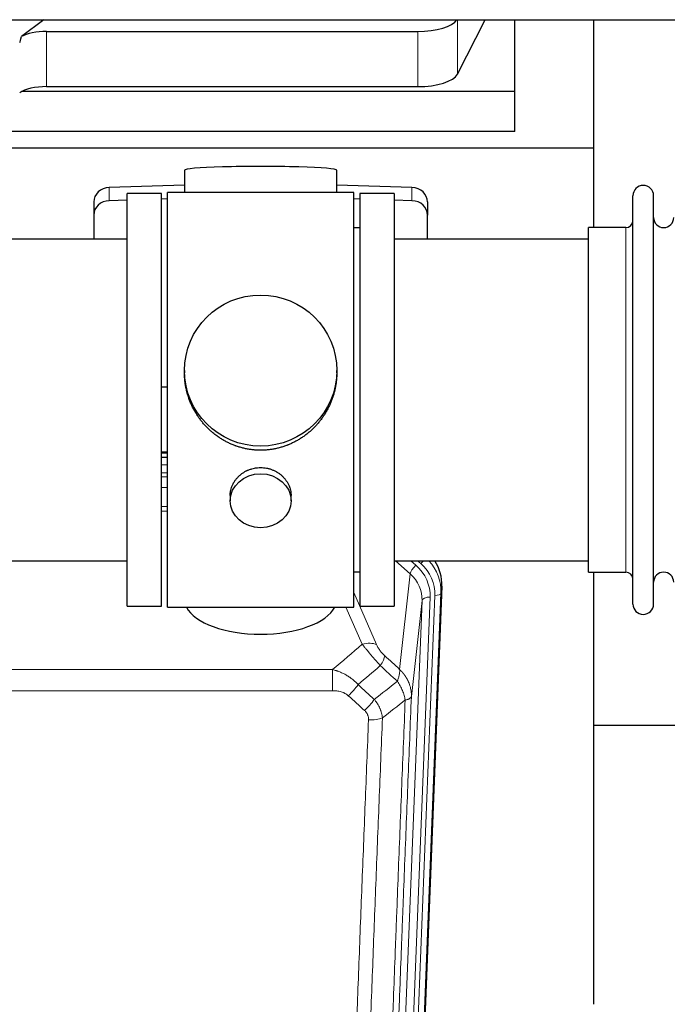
# Model space of a CAD drawing. Header units: inches. Extents: x 0 to 23760, y -13 to 16800.
# Tile 32 of 217: x 5375 to 5695, y 6473 to 6959. Entities that reach past the tile are written whole.
import ezdxf

# ---------------------------------------------------------------- set-up
doc = ezdxf.new("R2010")
doc.units = ezdxf.units.IN
doc.layers.add('254', color=7, linetype='Continuous', true_color=0xffffff)

msp = doc.modelspace()

# ---------------------------------------------------------------- linework, layer by layer
at = {"layer": '254', "color": 2, "linetype": 'Continuous', "lineweight": 25}
for p, q in [((4207.817, 6959.418), (6633.31, 6959.418)), ((5386.952, 6959.419), (5375.788, 6951.035)), ((5591.291, 6932.528), (5604.973, 6959.419)), ((5619.685, 6923.988), (5619.685, 6959.419)), ((5658.685, 6895.874), (5658.685, 6959.418)), ((5388.269, 6953.591), (5571.659, 6953.591)), ((5388.269, 6926.337), (5571.659, 6926.337)), ((5619.685, 6923.988), (5376.17, 6923.988)), ((5619.685, 6904.185), (5619.685, 6923.988)), ((5619.685, 6904.185), (5189.685, 6904.185)), ((5658.685, 6895.874), (5170.685, 6895.874)), ((5658.685, 6856.674), (5658.685, 6895.874)), ((5456.36, 6885.018), (5456.36, 6873.955)), ((5531.689, 6873.955), (5531.689, 6885.018)), ((5456.361, 6877.591), (5419.245, 6876.442)), ((5568.804, 6876.442), (5531.687, 6877.591)), ((5445.024, 6873.525), (5428.024, 6873.525)), ((5428.024, 6669.525), (5428.024, 6873.525)), ((5445.024, 6669.525), (5445.024, 6873.525)), ((5492.735, 6873.955), (5448.024, 6873.955)), ((5448.024, 6669.095), (5448.024, 6873.955)), ((5540.024, 6873.955), (5492.735, 6873.955)), ((5540.024, 6669.095), (5540.024, 6873.955)), ((5560.024, 6873.525), (5543.024, 6873.525)), ((5543.024, 6873.525), (5543.024, 6669.525)), ((5560.024, 6873.525), (5560.024, 6669.525)), ((5678.024, 6861.024), (5678.024, 6872.425)), ((5688.224, 6861.024), (5688.224, 6872.425)), ((5411.524, 6869.35), (5411.524, 6862.885)), ((5428.025, 6870.249), (5419.245, 6869.977)), ((5448.025, 6870.869), (5445.025, 6870.776)), ((5543.024, 6870.776), (5540.024, 6870.869)), ((5568.804, 6869.977), (5560.024, 6870.249)), ((5576.524, 6869.35), (5576.524, 6862.885)), ((5411.524, 6862.885), (5411.524, 6851.024)), ((5576.524, 6851.024), (5576.524, 6862.885)), ((5543.024, 6856.525), (5540.024, 6856.525)), ((5674.524, 6856.675), (5656.024, 6856.675)), ((5656.024, 6847.054), (5656.024, 6856.675)), ((5678.024, 6670.625), (5678.024, 6861.024)), ((5688.224, 6670.625), (5688.224, 6861.024)), ((5428.024, 6851.025), (5332.024, 6851.025)), ((5656.024, 6851.025), (5560.024, 6851.025)), ((5656.024, 6686.375), (5656.024, 6847.054)), ((5456.385, 6786.013), (5456.385, 6784.876)), ((5531.664, 6784.875), (5531.664, 6786.013)), ((5445.025, 6778.014), (5448.025, 6777.921)), ((5448.023, 6745.643), (5445.024, 6745.643)), ((5445.022, 6743.139), (5448.021, 6743.139)), ((5478.977, 6724.24), (5478.977, 6721.656)), ((5509.072, 6721.656), (5509.072, 6724.229)), ((5332.024, 6692.025), (5428.024, 6692.025)), ((5560.024, 6692.025), (5656.024, 6692.025)), ((5540.024, 6686.525), (5543.024, 6686.525)), ((5656.024, 6686.375), (5674.524, 6686.375)), ((5658.685, 6472.806), (5658.685, 6686.37)), ((5583.546, 6679.522), (5570.429, 6346.321)), ((5428.024, 6669.525), (5445.024, 6669.525)), ((5448.024, 6669.095), (5540.024, 6669.095)), ((5543.024, 6669.525), (5560.024, 6669.525)), ((5730.662, 6610.65), (5658.681, 6610.65))]:
    msp.add_line(p, q, dxfattribs=at)
at = {"layer": '254', "color": 110, "linetype": 'Continuous', "lineweight": 13}
for p, q in [((5591.291, 6959.418), (5591.291, 6932.528)), ((5388.269, 6953.591), (5388.269, 6926.337)), ((5571.659, 6953.591), (5571.659, 6926.337)), ((5419.245, 6876.442), (5419.245, 6869.977)), ((5568.804, 6876.442), (5568.804, 6869.977)), ((5674.524, 6847.054), (5674.524, 6856.675)), ((5674.524, 6686.375), (5674.524, 6847.054)), ((5448.023, 6745.253), (5445.024, 6745.253)), ((5445.022, 6739.501), (5448.023, 6739.501)), ((5448.023, 6735.531), (5445.022, 6735.531)), ((5445.023, 6733.44), (5448.022, 6733.44)), ((5448.022, 6728.146), (5445.023, 6728.146)), ((5445.024, 6718.888), (5448.023, 6718.888)), ((5448.023, 6716.444), (5445.024, 6716.444)), ((5567.95, 6685.547), (5560.648, 6692.025)), ((5570.775, 6689.803), (5568.27, 6692.025)), ((5573.167, 6690.639), (5571.604, 6692.025)), ((5562.726, 6638.348), (5567.95, 6685.547)), ((5583.546, 6679.522), (5583.166, 6676.084)), ((5540.024, 6676.277), (5551.299, 6650.598)), ((5560.722, 6340.508), (5573.788, 6672.402)), ((5577.78, 6674.029), (5564.714, 6342.135)), ((5567.061, 6341.842), (5580.172, 6674.864)), ((5573.788, 6672.402), (5568.54, 6624.996)), ((5583.166, 6676.084), (5570.055, 6343.062)), ((5544.237, 6650.748), (5536.182, 6669.095)), ((5296.438, 6638.228), (5529.611, 6638.228)), ((5529.611, 6627.796), (5529.611, 6638.228)), ((5529.611, 6627.796), (5296.438, 6627.796))]:
    msp.add_line(p, q, dxfattribs=at)
at = {"layer": '254', "color": 2, "linetype": 'Continuous', "lineweight": 25}
for centre, radius, start, end in [((5683.124, 6872.425), 5.1, 0, 180), ((5693.224, 6861.675), 5, 180, 0), ((5674.524, 6860.175), 3.5, 270, 0), ((5674.524, 6682.875), 3.5, 0, 90), ((5693.224, 6681.375), 5, 0, 180), ((5683.124, 6670.625), 5.1, 180, 0)]:
    msp.add_arc(centre, radius, start, end, dxfattribs=at)
for centre, major_axis, ratio, start_param, end_param in [((5571.659, 6961.245), (-20, 0), 0.3826834, 1.5707963, 2.9006165), ((5388.269, 7294.361), (-13.469, -346.314), 0.0190642, 0.0224463, 0.1321927), ((5388.269, 6947.851), (15, 0), 0.3826834, 1.5707963, 2.5536377), ((5571.659, 6933.991), (-20, 0), 0.3826834, 1.5707963, 2.9492947), ((5388.269, 6920.597), (15, 0), 0.3826834, 1.5707963, 2.6633841), ((5494.024, 6885.018), (37.664, 0), 0.0504434, 0, 3.1415927), ((5419.524, 6869.35), (8, 0), 0.8870108, 1.6057029, 3.1415927), ((5568.524, 6869.35), (8, 0), 0.8870108, 0, 1.5358897), ((5419.524, 6862.885), (8, 0), 0.8870108, 1.6057029, 3.1415927), ((5568.524, 6862.885), (8, 0), 0.8870108, 0, 1.5358897), ((5556.525, 6680.331), (-27.038, -0.124), 0.8859493, 3.102669, 3.6464193), ((5494.024, 6673.066), (37.64, 0), 0.4617486, 3.372107, 6.0525728)]:
    msp.add_ellipse(centre, major_axis=major_axis, ratio=ratio, start_param=start_param, end_param=end_param, dxfattribs=at)
for centre, major_axis, ratio in [((5494.024, 6786.013), (37.64, 0), 0.9914449), ((5494.024, 6721.656), (-15.048, 0), 0.8870108)]:
    msp.add_ellipse(centre, major_axis=major_axis, ratio=ratio, dxfattribs=at)
at = {"layer": '254', "color": 110, "linetype": 'Continuous', "lineweight": 13}
for centre, major_axis, ratio, start_param, end_param in [((5573.167, 6692.024), (1.991, 2.244), 0.3265056, 4.3596844, 4.9945095), ((5556.153, 6676.968), (27.029, -0.244), 0.8851019, 6.2564288, 6.9740615), ((5570.775, 6687.956), (2.654, 2.992), 0.3265056, 1.2180917, 2.7365282), ((5553.761, 6674.747), (-24.034, -0.11), 0.8859493, 3.102669, 3.9217821), ((5556.153, 6675.583), (-24.034, -0.11), 0.8859493, 3.102669, 3.9217821), ((5553.761, 6672.9), (-20.033, -0.591), 0.8872905, 3.0803315, 3.8994446), ((5577.78, 6672.182), (3.997, -0.157), 0.4614673, 1.5889619, 3.1073983), ((5580.172, 6676.25), (2.998, -0.118), 0.4614673, 4.7305545, 6.248991), ((5544.237, 6644.576), (-9.156, -4.02), 0.5833249, 3.617995, 4.4616661), ((5548.325, 6638.978), (-6.719, -7.407), 0.3029797, 1.994528, 2.7400357), ((5537.369, 6629.591), (-6.736, -7.391), 0.3030979, 1.2497453, 1.9956357), ((5545.378, 6622.298), (6.729, 7.397), 0.3051216, 4.388767, 5.1358022), ((5547.35, 6617.705), (-9.992, 0.404), 0.431453, 1.5882535, 2.3480729)]:
    msp.add_ellipse(centre, major_axis=major_axis, ratio=ratio, start_param=start_param, end_param=end_param, dxfattribs=at)
at = {"layer": '254', "color": 2, "linetype": 'Continuous', "lineweight": 25}
for points, knots in [([(5494.024, 6746.641), (5493.397, 6746.641), (5492.147, 6746.674), (5490.29, 6746.819), (5488.451, 6747.058), (5486.627, 6747.39), (5484.821, 6747.816), (5483.628, 6748.161), (5482.737, 6748.444), (5482.441, 6748.543), (5482.071, 6748.67), (5481.998, 6748.696), (5481.85, 6748.748), (5481.629, 6748.827), (5480.824, 6749.123), (5479.529, 6749.646), (5477.847, 6750.425), (5476.21, 6751.284), (5474.616, 6752.223), (5473.067, 6753.24), (5472.063, 6753.972), (5471.445, 6754.446), (5471.321, 6754.542), (5471.077, 6754.734), (5470.711, 6755.025), (5470.353, 6755.322), (5469.643, 6755.923), (5468.719, 6756.745), (5467.397, 6758.039), (5466.14, 6759.393), (5464.945, 6760.808), (5464.192, 6761.791), (5463.643, 6762.545), (5463.372, 6762.925), (5463.108, 6763.312), (5462.933, 6763.571), (5462.846, 6763.701), (5462.416, 6764.354), (5461.756, 6765.411), (5460.848, 6767.034), (5460.02, 6768.693), (5459.272, 6770.388), (5458.605, 6772.119), (5458.215, 6773.297), (5457.943, 6774.191), (5457.812, 6774.64), (5457.669, 6775.168), (5457.609, 6775.395), (5457.57, 6775.547), (5457.551, 6775.623), (5457.378, 6776.307), (5457.104, 6777.524), (5456.784, 6779.354), (5456.555, 6781.188), (5456.417, 6783.026), (5456.385, 6784.274), (5456.385, 6784.909), (5456.385, 6784.929)], [0, 0, 0, 0, 0.0312188, 0.0624376, 0.0936563, 0.1248751, 0.1560939, 0.1873127, 0.1873127, 0.2029221, 0.2029221, 0.2068244, 0.2068244, 0.2107268, 0.2185315, 0.2497502, 0.280969, 0.3121878, 0.3434066, 0.3746254, 0.4058442, 0.4058442, 0.4136489, 0.4136489, 0.4214535, 0.4370629, 0.4370629, 0.4682817, 0.4995005, 0.5307193, 0.5619381, 0.5931568, 0.5931568, 0.6087662, 0.6165709, 0.6165709, 0.6243756, 0.6243756, 0.6555944, 0.6868132, 0.718032, 0.7492507, 0.7804695, 0.8116883, 0.8116883, 0.8272977, 0.8351024, 0.8390047, 0.8390047, 0.8429071, 0.8429071, 0.8741259, 0.9053447, 0.9365634, 0.9677822, 0.999001, 1, 1, 1, 1]), ([(5531.664, 6784.923), (5531.664, 6784.911), (5531.664, 6784.283), (5531.633, 6783.042), (5531.496, 6781.202), (5531.267, 6779.364), (5531.053, 6778.141), (5530.87, 6777.224), (5530.788, 6776.842), (5530.701, 6776.461), (5530.666, 6776.308), (5530.648, 6776.232), (5530.593, 6776.003), (5530.407, 6775.243), (5530.031, 6773.891), (5529.445, 6772.123), (5528.777, 6770.389), (5528.027, 6768.688), (5527.194, 6767.021), (5526.584, 6765.932), (5526.185, 6765.259), (5526.104, 6765.124), (5525.941, 6764.857), (5525.695, 6764.458), (5525.442, 6764.065), (5524.929, 6763.285), (5524.221, 6762.266), (5523.093, 6760.795), (5521.898, 6759.381), (5520.637, 6758.024), (5519.751, 6757.158), (5519.07, 6756.523), (5518.725, 6756.209), (5518.373, 6755.901), (5518.137, 6755.696), (5518.019, 6755.595), (5517.424, 6755.092), (5516.457, 6754.314), (5514.96, 6753.225), (5513.416, 6752.212), (5511.825, 6751.276), (5510.187, 6750.418), (5509.063, 6749.898), (5508.207, 6749.528), (5507.776, 6749.348), (5507.341, 6749.175), (5507.122, 6749.09), (5507.049, 6749.062), (5506.903, 6749.007), (5506.245, 6748.759), (5504.996, 6748.328), (5503.214, 6747.812), (5501.413, 6747.389), (5499.595, 6747.058), (5497.758, 6746.819), (5496.521, 6746.722), (5495.588, 6746.674), (5495.121, 6746.656), (5494.573, 6746.645), (5494.338, 6746.643), (5494.181, 6746.642), (5494.103, 6746.641), (5494.024, 6746.641)], [0, 0, 0, 0, 0.0006246, 0.0318551, 0.0630856, 0.0943161, 0.1255465, 0.1255465, 0.1411618, 0.1450656, 0.1450656, 0.1489694, 0.1489694, 0.156777, 0.1880075, 0.219238, 0.2504685, 0.2816989, 0.3129294, 0.3441599, 0.3441599, 0.3519675, 0.3519675, 0.3597751, 0.3753904, 0.3753904, 0.4066209, 0.4378513, 0.4690818, 0.5003123, 0.5315428, 0.5315428, 0.547158, 0.5549656, 0.5549656, 0.5627733, 0.5627733, 0.5940037, 0.6252342, 0.6564647, 0.6876952, 0.7189257, 0.7501562, 0.7501562, 0.7657714, 0.773579, 0.773579, 0.7774828, 0.7774828, 0.7813866, 0.8126171, 0.8438476, 0.8750781, 0.9063086, 0.937539, 0.9687695, 0.9687695, 0.9843848, 0.9921924, 0.9960962, 0.9960962, 1, 1, 1, 1]), ([(5478.977, 6724.238), (5478.977, 6724.668), (5479.001, 6725.101), (5479.061, 6725.647), (5479.074, 6725.758), (5479.105, 6725.978), (5479.155, 6726.309), (5479.218, 6726.636), (5479.362, 6727.288), (5479.482, 6727.718), (5479.766, 6728.569), (5479.932, 6728.99), (5480.215, 6729.614), (5480.315, 6729.821), (5480.448, 6730.078), (5480.474, 6730.13), (5480.529, 6730.232), (5480.611, 6730.385), (5480.697, 6730.536), (5480.988, 6731.036), (5481.24, 6731.424), (5481.784, 6732.177), (5482.076, 6732.542), (5482.543, 6733.072), (5482.703, 6733.246), (5482.952, 6733.501), (5483.078, 6733.628), (5483.207, 6733.753), (5483.293, 6733.836), (5483.337, 6733.877), (5483.731, 6734.246), (5484.096, 6734.556), (5484.854, 6735.141), (5485.247, 6735.416), (5486.061, 6735.931), (5486.482, 6736.17), (5487.026, 6736.446), (5487.136, 6736.5), (5487.357, 6736.606), (5487.469, 6736.658), (5487.805, 6736.809), (5488.031, 6736.904), (5488.714, 6737.173), (5489.176, 6737.331), (5490.114, 6737.603), (5490.59, 6737.717), (5491.314, 6737.855), (5491.557, 6737.896), (5491.924, 6737.948), (5492.047, 6737.964), (5492.232, 6737.986), (5492.294, 6737.993), (5492.417, 6738.006), (5492.479, 6738.013), (5493.035, 6738.065), (5493.527, 6738.088), (5494.51, 6738.089), (5495, 6738.066), (5495.978, 6737.975), (5496.465, 6737.906), (5497.073, 6737.791), (5497.194, 6737.766), (5497.437, 6737.715), (5497.799, 6737.633), (5498.156, 6737.538), (5498.863, 6737.334), (5499.325, 6737.177), (5500.231, 6736.821), (5500.675, 6736.622), (5501.327, 6736.292), (5501.542, 6736.177), (5501.86, 6735.997), (5501.966, 6735.935), (5502.176, 6735.81), (5502.279, 6735.746), (5502.793, 6735.423), (5503.187, 6735.147), (5503.945, 6734.563), (5504.308, 6734.255), (5505.002, 6733.607), (5505.333, 6733.267), (5505.688, 6732.866), (5505.727, 6732.821), (5505.804, 6732.731), (5505.919, 6732.596), (5506.181, 6732.277), (5506.394, 6731.997), (5506.804, 6731.431), (5507.056, 6731.044), (5507.519, 6730.251), (5507.729, 6729.844), (5508.013, 6729.22), (5508.103, 6729.01), (5508.229, 6728.691), (5508.269, 6728.584), (5508.347, 6728.37), (5508.385, 6728.263), (5508.564, 6727.728), (5508.684, 6727.297), (5508.876, 6726.431), (5508.949, 6725.996), (5509.022, 6725.339), (5509.041, 6725.12), (5509.059, 6724.79), (5509.066, 6724.625), (5509.07, 6724.46), (5509.072, 6724.349), (5509.072, 6724.294), (5509.072, 6724.236), (5509.072, 6724.234), (5509.072, 6724.231)], [0, 0, 0, 0, 0.0308202, 0.0308202, 0.0386347, 0.0386347, 0.0464491, 0.062078, 0.062078, 0.0933358, 0.0933358, 0.1245936, 0.1245936, 0.1402226, 0.1402226, 0.1441298, 0.1441298, 0.148037, 0.1558515, 0.1558515, 0.1871093, 0.1871093, 0.2183671, 0.2183671, 0.233996, 0.233996, 0.2418105, 0.2457177, 0.2457177, 0.2496249, 0.2496249, 0.2808827, 0.2808827, 0.3121405, 0.3121405, 0.3433983, 0.3433983, 0.3512128, 0.3512128, 0.3590273, 0.3590273, 0.3746562, 0.3746562, 0.405914, 0.405914, 0.4371718, 0.4371718, 0.4528007, 0.4528007, 0.4606152, 0.4606152, 0.4645224, 0.4645224, 0.4684296, 0.4684296, 0.4996874, 0.4996874, 0.5309452, 0.5309452, 0.5622031, 0.5622031, 0.5700175, 0.5700175, 0.577832, 0.5934609, 0.5934609, 0.6247187, 0.6247187, 0.6559765, 0.6559765, 0.6716054, 0.6716054, 0.6794199, 0.6794199, 0.6872343, 0.6872343, 0.7184921, 0.7184921, 0.7497499, 0.7497499, 0.7810078, 0.7810078, 0.784915, 0.784915, 0.7888222, 0.7966367, 0.8122656, 0.8122656, 0.8435234, 0.8435234, 0.8747812, 0.8747812, 0.8904101, 0.8904101, 0.8982246, 0.8982246, 0.906039, 0.906039, 0.9372968, 0.9372968, 0.9685546, 0.9685546, 0.9841835, 0.9841835, 0.991998, 0.9959052, 0.9959052, 0.9998125, 0.9998125, 1, 1, 1, 1])]:
    msp.add_open_spline(points, degree=3, knots=knots, dxfattribs=at)
at = {"layer": '254', "color": 110, "linetype": 'Continuous', "lineweight": 13}
for points in [[(5529.611, 6638.228), (5534.483, 6642.403), (5539.358, 6646.577), (5544.237, 6650.748)], [(5555.386, 6645), (5557.832, 6642.781), (5560.279, 6640.563), (5562.726, 6638.348)], [(5553.133, 6640.168), (5549.482, 6637.039), (5545.833, 6633.909), (5542.187, 6630.777)], [(5561.62, 6632.461), (5558.791, 6635.028), (5555.962, 6637.597), (5553.133, 6640.168)], [(5542.187, 6630.777), (5544.858, 6628.338), (5547.529, 6625.901), (5550.2, 6623.466)], [(5550.2, 6623.466), (5554.009, 6626.46), (5557.815, 6629.458), (5561.62, 6632.461)], [(5545.378, 6618), (5542.708, 6620.438), (5540.038, 6622.878), (5537.369, 6625.321)], [(5565.485, 6623.216), (5561.736, 6620.255), (5557.986, 6617.3), (5554.233, 6614.348)]]:
    msp.add_open_spline(points, degree=3, dxfattribs=at)
for points, knots in [([(5544.237, 6650.748), (5544.559, 6650.347), (5544.89, 6649.938), (5545.567, 6649.105), (5545.914, 6648.681), (5546.448, 6648.032), (5546.628, 6647.813), (5546.902, 6647.483), (5546.994, 6647.372), (5547.132, 6647.205), (5547.179, 6647.149), (5547.271, 6647.037), (5547.318, 6646.982), (5547.736, 6646.479), (5548.487, 6645.581), (5549.252, 6644.675), (5549.831, 6643.994), (5550.025, 6643.766), (5550.317, 6643.424), (5550.414, 6643.309), (5550.561, 6643.138), (5550.61, 6643.081), (5550.708, 6642.966), (5550.757, 6642.909), (5551.197, 6642.396), (5551.587, 6641.944), (5552.362, 6641.049), (5552.748, 6640.606), (5553.133, 6640.168)], [0, 0, 0, 0, 0.125, 0.125, 0.25, 0.25, 0.3125, 0.3125, 0.34375, 0.34375, 0.359375, 0.359375, 0.375, 0.375, 0.5, 0.625, 0.625, 0.6875, 0.6875, 0.71875, 0.71875, 0.734375, 0.734375, 0.75, 0.75, 0.875, 0.875, 1, 1, 1, 1]), ([(5555.386, 6645), (5555.167, 6645.199), (5554.95, 6645.405), (5554.524, 6645.835), (5554.315, 6646.057), (5554.057, 6646.346), (5554.005, 6646.404), (5553.904, 6646.521), (5553.753, 6646.697), (5553.607, 6646.874), (5553.32, 6647.231), (5553.138, 6647.471), (5552.788, 6647.956), (5552.621, 6648.201), (5552.441, 6648.479), (5552.421, 6648.51), (5552.382, 6648.572), (5552.324, 6648.664), (5552.191, 6648.879), (5552.084, 6649.062), (5551.876, 6649.424), (5551.748, 6649.663), (5551.51, 6650.134), (5551.4, 6650.367), (5551.299, 6650.598)], [0, 0, 0, 0, 0.125, 0.125, 0.25, 0.25, 0.28125, 0.28125, 0.3125, 0.375, 0.375, 0.5, 0.5, 0.625, 0.625, 0.640625, 0.640625, 0.65625, 0.6875, 0.75, 0.75, 0.875, 0.875, 1, 1, 1, 1]), ([(5529.611, 6638.228), (5530.208, 6638.076), (5530.876, 6637.882), (5531.54, 6637.662), (5531.687, 6637.612), (5531.761, 6637.587), (5531.981, 6637.511), (5532.128, 6637.458), (5532.565, 6637.298), (5532.855, 6637.187), (5533.717, 6636.837), (5534.282, 6636.585), (5535.395, 6636.04), (5535.942, 6635.747), (5536.748, 6635.277), (5537.147, 6635.034), (5537.541, 6634.779), (5537.737, 6634.65), (5537.802, 6634.606), (5537.932, 6634.518), (5537.996, 6634.474), (5538.575, 6634.075), (5539.072, 6633.703), (5540.027, 6632.926), (5540.486, 6632.52), (5541.365, 6631.675), (5541.786, 6631.235), (5542.187, 6630.777)], [0, 0, 0, 0, 0.125, 0.140625, 0.140625, 0.15625, 0.15625, 0.1875, 0.1875, 0.25, 0.25, 0.375, 0.375, 0.5, 0.5, 0.5625, 0.59375, 0.59375, 0.609375, 0.609375, 0.625, 0.625, 0.75, 0.75, 0.875, 0.875, 1, 1, 1, 1]), ([(5562.726, 6638.348), (5562.772, 6637.975), (5562.781, 6637.564), (5562.74, 6636.899), (5562.718, 6636.669), (5562.655, 6636.195), (5562.615, 6635.951), (5562.519, 6635.45), (5562.462, 6635.193), (5562.333, 6634.669), (5562.261, 6634.402), (5562.101, 6633.86), (5562.014, 6633.584), (5561.827, 6633.027), (5561.726, 6632.745), (5561.62, 6632.461)], [0, 0, 0, 0, 0.25, 0.25, 0.375, 0.375, 0.5, 0.5, 0.625, 0.625, 0.75, 0.75, 0.875, 0.875, 1, 1, 1, 1]), ([(5562.726, 6638.348), (5562.743, 6638.331), (5562.777, 6638.297), (5562.828, 6638.247), (5562.88, 6638.196), (5562.931, 6638.145), (5562.982, 6638.094), (5563.032, 6638.043), (5563.083, 6637.992), (5563.133, 6637.94), (5563.184, 6637.889), (5563.234, 6637.837), (5563.284, 6637.785), (5563.334, 6637.732), (5563.383, 6637.68), (5563.433, 6637.628), (5563.482, 6637.575), (5563.531, 6637.522), (5563.58, 6637.469), (5563.629, 6637.416), (5563.677, 6637.362), (5563.726, 6637.309), (5563.774, 6637.255), (5563.822, 6637.201), (5563.87, 6637.147), (5563.918, 6637.093), (5563.965, 6637.038), (5564.013, 6636.984), (5564.06, 6636.929), (5564.107, 6636.874), (5564.154, 6636.819), (5564.201, 6636.763), (5564.247, 6636.708), (5564.293, 6636.652), (5564.339, 6636.597), (5564.385, 6636.541), (5564.431, 6636.485), (5564.477, 6636.428), (5564.522, 6636.372), (5564.567, 6636.315), (5564.612, 6636.259), (5564.657, 6636.202), (5564.701, 6636.145), (5564.746, 6636.088), (5564.79, 6636.03), (5564.834, 6635.973), (5564.878, 6635.915), (5564.921, 6635.857), (5564.965, 6635.799), (5565.008, 6635.741), (5565.051, 6635.683), (5565.093, 6635.624), (5565.136, 6635.566), (5565.178, 6635.507), (5565.22, 6635.448), (5565.262, 6635.389), (5565.304, 6635.33), (5565.346, 6635.27), (5565.387, 6635.211), (5565.428, 6635.151), (5565.469, 6635.091), (5565.509, 6635.031), (5565.55, 6634.971), (5565.59, 6634.911), (5565.63, 6634.85), (5565.67, 6634.789), (5565.709, 6634.729), (5565.749, 6634.668), (5565.788, 6634.607), (5565.826, 6634.546), (5565.865, 6634.484), (5565.903, 6634.423), (5565.942, 6634.361), (5565.98, 6634.299), (5566.017, 6634.237), (5566.055, 6634.175), (5566.092, 6634.113), (5566.129, 6634.051), (5566.166, 6633.988), (5566.202, 6633.926), (5566.239, 6633.863), (5566.275, 6633.8), (5566.31, 6633.737), (5566.346, 6633.674), (5566.381, 6633.611), (5566.416, 6633.547), (5566.451, 6633.484), (5566.486, 6633.42), (5566.52, 6633.356), (5566.554, 6633.292), (5566.588, 6633.228), (5566.622, 6633.164), (5566.655, 6633.099), (5566.688, 6633.035), (5566.721, 6632.97), (5566.753, 6632.906), (5566.786, 6632.841), (5566.818, 6632.776), (5566.849, 6632.711), (5566.881, 6632.645), (5566.912, 6632.58), (5566.943, 6632.514), (5566.974, 6632.449), (5567.005, 6632.383), (5567.035, 6632.317), (5567.065, 6632.251), (5567.094, 6632.185), (5567.124, 6632.119), (5567.322, 6631.668), (5567.656, 6630.818), (5568.044, 6629.55), (5568.33, 6628.251), (5568.508, 6626.929), (5568.551, 6626.002), (5568.551, 6625.478), (5568.55, 6625.357), (5568.548, 6625.237), (5568.545, 6625.116), (5568.542, 6625.036), (5568.54, 6624.996)], [0, 0, 0, 0, 0.0045083, 0.0090195, 0.0135338, 0.0180512, 0.0225715, 0.0270949, 0.0316214, 0.0361509, 0.0406834, 0.0452189, 0.0497575, 0.0542992, 0.0588439, 0.0633916, 0.0679424, 0.0724963, 0.0770532, 0.0816132, 0.0861762, 0.0907423, 0.0953114, 0.0998837, 0.104459, 0.1090373, 0.1136188, 0.1182033, 0.1227909, 0.1273815, 0.1319753, 0.1365721, 0.141172, 0.145775, 0.1503811, 0.1549903, 0.1596025, 0.1642179, 0.1688364, 0.1734579, 0.1780826, 0.1827103, 0.1873412, 0.1919752, 0.1966123, 0.2012524, 0.2058957, 0.2105422, 0.2151917, 0.2198443, 0.2245001, 0.229159, 0.233821, 0.2384861, 0.2431544, 0.2478258, 0.2525003, 0.2571779, 0.2618587, 0.2665427, 0.2712297, 0.2759199, 0.2806133, 0.2853097, 0.2900094, 0.2947122, 0.2994181, 0.3041272, 0.3088394, 0.3135548, 0.3182733, 0.322995, 0.3277199, 0.3324479, 0.3371791, 0.3419135, 0.346651, 0.3513917, 0.3561355, 0.3608826, 0.3656328, 0.3703861, 0.3751427, 0.3799024, 0.3846654, 0.3894315, 0.3942008, 0.3989732, 0.4037489, 0.4085278, 0.4133098, 0.4180951, 0.4228835, 0.4276751, 0.43247, 0.437268, 0.4420692, 0.4468737, 0.4516813, 0.4564922, 0.4613063, 0.4661235, 0.470944, 0.4757677, 0.4805947, 0.4854248, 0.4902582, 0.4950947, 0.4999345, 0.5888915, 0.6791125, 0.7706071, 0.8633844, 0.9574535, 0.965938, 0.9744348, 0.9829441, 0.9914659, 1, 1, 1, 1]), ([(5529.611, 6627.796), (5529.964, 6627.796), (5530.318, 6627.786), (5530.759, 6627.759), (5530.847, 6627.753), (5531.023, 6627.739), (5531.111, 6627.732), (5531.374, 6627.707), (5531.549, 6627.688), (5532.071, 6627.621), (5532.416, 6627.564), (5533.099, 6627.425), (5533.436, 6627.342), (5534.104, 6627.148), (5534.434, 6627.037), (5534.8, 6626.892), (5534.84, 6626.876), (5534.921, 6626.842), (5535.041, 6626.792), (5535.319, 6626.67), (5535.551, 6626.556), (5536.005, 6626.318), (5536.296, 6626.143), (5536.853, 6625.76), (5537.119, 6625.55), (5537.369, 6625.321)], [0, 0, 0, 0, 0.125, 0.125, 0.15625, 0.15625, 0.1875, 0.1875, 0.25, 0.25, 0.375, 0.375, 0.5, 0.5, 0.625, 0.625, 0.640625, 0.640625, 0.65625, 0.6875, 0.75, 0.75, 0.875, 0.875, 1, 1, 1, 1]), ([(5561.62, 6632.461), (5562.123, 6631.713), (5562.585, 6630.947), (5563.211, 6629.784), (5563.409, 6629.395), (5563.781, 6628.614), (5563.956, 6628.223), (5564.443, 6627.049), (5564.721, 6626.267), (5565.178, 6624.723), (5565.356, 6623.96), (5565.485, 6623.216)], [0, 0, 0, 0, 0.25, 0.25, 0.375, 0.375, 0.5, 0.5, 0.75, 0.75, 1, 1, 1, 1]), ([(5550.2, 6623.466), (5550.491, 6623.122), (5550.768, 6622.771), (5551.097, 6622.323), (5551.161, 6622.233), (5551.29, 6622.052), (5551.353, 6621.961), (5551.539, 6621.688), (5551.66, 6621.505), (5552.009, 6620.951), (5552.444, 6620.205), (5552.817, 6619.442), (5553.072, 6618.863), (5553.154, 6618.669), (5553.27, 6618.376), (5553.308, 6618.278), (5553.381, 6618.082), (5553.417, 6617.984), (5553.589, 6617.493), (5553.71, 6617.101), (5553.917, 6616.315), (5554.09, 6615.529), (5554.197, 6614.742), (5554.233, 6614.348)], [0, 0, 0, 0, 0.125, 0.125, 0.15625, 0.15625, 0.1875, 0.1875, 0.25, 0.25, 0.375, 0.5, 0.5, 0.5625, 0.5625, 0.59375, 0.59375, 0.625, 0.625, 0.75, 0.75, 0.875, 1, 1, 1, 1]), ([(5553.256, 6299.319), (5553.312, 6300.931), (5553.367, 6302.545), (5553.48, 6305.774), (5553.648, 6310.621), (5554.044, 6321.956), (5554.387, 6331.716), (5555.08, 6351.292), (5556.021, 6377.548), (5557.479, 6417.393), (5558.483, 6444.264), (5559.057, 6459.465), (5559.121, 6461.155), (5559.249, 6464.538), (5559.442, 6469.615), (5559.893, 6481.486), (5560.285, 6491.701), (5560.613, 6500.235), (5560.679, 6501.943), (5560.811, 6505.361), (5561.009, 6510.491), (5561.474, 6522.483), (5561.877, 6532.799), (5562.689, 6553.481), (5563.786, 6581.189), (5564.914, 6609.163), (5565.485, 6623.216)], [0, 0, 0, 0, 0.015625, 0.015625, 0.03125, 0.0625, 0.125, 0.125, 0.25, 0.375, 0.5, 0.5, 0.515625, 0.515625, 0.53125, 0.5625, 0.625, 0.625, 0.640625, 0.640625, 0.65625, 0.6875, 0.75, 0.75, 0.875, 1, 1, 1, 1]), ([(5568.54, 6624.996), (5567.971, 6610.996), (5566.846, 6583.129), (5565.752, 6555.525), (5564.943, 6534.921), (5564.541, 6524.644), (5564.077, 6512.697), (5563.879, 6507.586), (5563.748, 6504.181), (5563.682, 6502.48), (5563.354, 6493.978), (5562.964, 6483.802), (5562.514, 6471.976), (5562.322, 6466.918), (5562.194, 6463.548), (5562.13, 6461.864), (5561.558, 6446.72), (5560.557, 6419.952), (5559.102, 6380.258), (5557.696, 6341.024), (5556.79, 6315.175), (5556.345, 6302.328)], [0, 0, 0, 0, 0.125, 0.25, 0.25, 0.3125, 0.34375, 0.359375, 0.359375, 0.375, 0.375, 0.4375, 0.46875, 0.484375, 0.484375, 0.5, 0.5, 0.625, 0.75, 0.875, 1, 1, 1, 1]), ([(5565.485, 6623.216), (5565.711, 6623.252), (5565.928, 6623.294), (5566.338, 6623.39), (5566.532, 6623.443), (5566.896, 6623.559), (5567.066, 6623.623), (5567.38, 6623.758), (5567.525, 6623.831), (5567.786, 6623.984), (5567.903, 6624.065), (5568.109, 6624.234), (5568.198, 6624.323), (5568.421, 6624.597), (5568.511, 6624.792), (5568.54, 6624.996)], [0, 0, 0, 0, 0.125, 0.125, 0.25, 0.25, 0.375, 0.375, 0.5, 0.5, 0.625, 0.625, 0.75, 0.75, 1, 1, 1, 1]), ([(5545.378, 6618), (5545.544, 6617.847), (5545.702, 6617.689), (5545.888, 6617.481), (5545.925, 6617.439), (5545.997, 6617.355), (5546.033, 6617.312), (5546.137, 6617.183), (5546.204, 6617.095), (5546.396, 6616.829), (5546.631, 6616.464), (5546.821, 6616.079), (5546.947, 6615.782), (5546.987, 6615.682), (5547.041, 6615.53), (5547.059, 6615.479), (5547.092, 6615.377), (5547.108, 6615.325), (5547.184, 6615.068), (5547.232, 6614.861), (5547.305, 6614.444), (5547.329, 6614.235), (5547.356, 6613.813), (5547.358, 6613.601), (5547.35, 6613.388)], [0, 0, 0, 0, 0.125, 0.125, 0.15625, 0.15625, 0.1875, 0.1875, 0.25, 0.25, 0.375, 0.5, 0.5, 0.5625, 0.5625, 0.59375, 0.59375, 0.625, 0.625, 0.75, 0.75, 0.875, 0.875, 1, 1, 1, 1]), ([(5535.391, 6294.385), (5535.829, 6307.098), (5536.719, 6332.676), (5537.64, 6358.556), (5538.342, 6378.079), (5538.578, 6384.605), (5539.054, 6397.696), (5539.294, 6404.26), (5540.019, 6424.009), (5540.51, 6437.247), (5541.134, 6453.882), (5541.259, 6457.213), (5541.51, 6463.884), (5541.889, 6473.902), (5542.271, 6483.956), (5543.042, 6504.115), (5544.084, 6531.123), (5545.692, 6572.027), (5546.792, 6599.557), (5547.35, 6613.388)], [0, 0, 0, 0, 0.125, 0.25, 0.25, 0.3125, 0.3125, 0.375, 0.375, 0.5, 0.5, 0.53125, 0.53125, 0.5625, 0.625, 0.625, 0.75, 0.875, 1, 1, 1, 1]), ([(5554.233, 6614.348), (5553.675, 6600.535), (5552.573, 6573.04), (5550.963, 6532.188), (5549.92, 6505.214), (5549.148, 6485.081), (5548.765, 6475.039), (5548.386, 6465.034), (5548.134, 6458.372), (5548.009, 6455.045), (5547.385, 6438.431), (5546.893, 6425.211), (5546.166, 6405.487), (5545.926, 6398.931), (5545.45, 6385.857), (5545.214, 6379.338), (5544.511, 6359.84), (5543.589, 6333.993), (5542.697, 6308.448), (5542.259, 6295.751)], [0, 0, 0, 0, 0.125, 0.25, 0.375, 0.375, 0.4375, 0.46875, 0.46875, 0.5, 0.5, 0.625, 0.625, 0.6875, 0.6875, 0.75, 0.75, 0.875, 1, 1, 1, 1])]:
    msp.add_open_spline(points, degree=3, knots=knots, dxfattribs=at)

doc.saveas('drawing.dxf')
